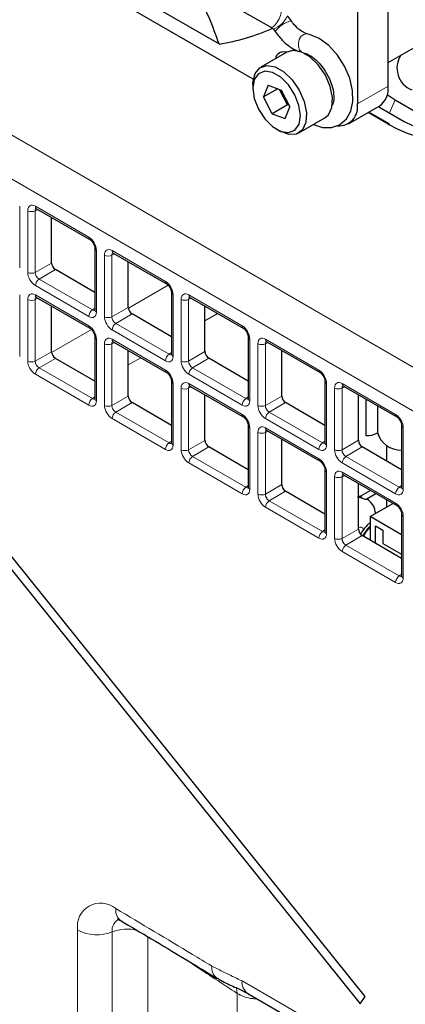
# Paper-space layout 'Blatt2' of a CAD drawing. Header units: millimetres. Extents: x 5 to 418, y 2 to 292.
# Tile 40 of 68: x 96.64 to 105.53, y 169.3 to 191.97. Entities that reach past the tile are written whole.
import ezdxf

# ---------------------------------------------------------------- set-up
doc = ezdxf.new("R2010")
doc.units = ezdxf.units.MM

psp = doc.layouts.new('Blatt2')

# ---------------------------------------------------------------- linework, layer by layer
at = {"color": 7, "linetype": 'Continuous', "lineweight": 25}
for p, q in [((104.425, 207.175), (104.425, 190.027)), ((105.132, 190.436), (105.132, 193.951)), ((105.132, 190.981), (109.944, 193.759)), ((102.026, 190.596), (97.94, 192.954)), ((98.794, 192.819), (101.238, 191.408)), ((101.355, 192.402), (102.43, 191.797)), ((102.896, 191.947), (102.81, 192.055)), ((102.483, 191.755), (102.529, 191.696)), ((102.798, 191.221), (102.197, 190.874)), ((102.016, 190.474), (102.016, 190.392)), ((102.367, 190.46), (102.262, 190.188)), ((102.367, 190.46), (102.668, 190.348)), ((102.59, 190.377), (102.262, 190.188)), ((102.459, 189.803), (102.262, 190.188)), ((102.813, 190.007), (102.631, 190.361)), ((102.668, 190.348), (102.865, 189.963)), ((105.109, 190.244), (105.292, 190.121)), ((102.813, 190.007), (102.459, 189.803)), ((102.761, 189.691), (102.865, 189.963)), ((102.813, 190.007), (102.83, 190.032)), ((102.849, 189.994), (102.813, 190.007)), ((104.218, 189.569), (104.925, 189.978)), ((104.91, 189.969), (104.974, 189.931)), ((105.292, 190.121), (105.822, 189.815)), ((102.459, 189.803), (102.761, 189.691)), ((105.157, 189.567), (104.685, 189.84)), ((104.974, 189.931), (105.504, 189.625)), ((103.072, 189.359), (103.673, 189.706)), ((102.564, 189.443), (102.634, 189.402)), ((97.03, 187.614), (98.259, 186.905)), ((97.377, 186.366), (97.377, 187.414)), ((98.373, 186.707), (98.373, 185.288)), ((98.798, 186.594), (100.027, 185.884)), ((99.145, 185.345), (99.145, 186.394)), ((104.6, 169.477), (91.197, 186.15)), ((98.373, 185.688), (97.465, 186.213)), ((91.083, 185.987), (104.486, 169.313)), ((100.141, 185.687), (100.141, 184.268)), ((97.03, 185.573), (98.259, 184.864)), ((100.566, 185.573), (101.795, 184.864)), ((97.377, 184.324), (97.377, 185.373)), ((100.912, 184.325), (100.912, 185.373)), ((100.141, 184.668), (99.233, 185.192)), ((98.373, 184.666), (98.373, 183.247)), ((98.798, 184.552), (100.027, 183.843)), ((101.909, 184.666), (101.909, 183.247)), ((102.334, 184.553), (103.563, 183.843)), ((99.145, 183.304), (99.145, 184.352)), ((102.68, 183.304), (102.68, 184.353)), ((98.373, 183.647), (97.465, 184.171)), ((101.909, 183.647), (101.001, 184.172)), ((100.141, 183.646), (100.141, 182.226)), ((103.677, 183.646), (103.677, 182.227)), ((100.566, 183.532), (101.795, 182.823)), ((104.101, 183.532), (105.33, 182.823)), ((100.912, 182.283), (100.912, 183.332)), ((104.448, 182.284), (104.448, 183.332)), ((104.618, 183.234), (104.618, 182.392)), ((100.141, 182.627), (99.233, 183.151)), ((103.677, 182.627), (102.768, 183.151)), ((104.884, 183.08), (104.884, 182.463)), ((101.909, 182.625), (101.909, 181.206)), ((102.334, 182.511), (103.563, 181.802)), ((105.444, 182.625), (105.444, 181.206)), ((102.68, 181.263), (102.68, 182.311)), ((101.909, 181.606), (101.001, 182.13)), ((105.444, 181.606), (104.536, 182.131)), ((105.097, 182.167), (105.097, 181.807)), ((103.677, 181.605), (103.677, 180.185)), ((104.101, 181.491), (105.33, 180.782)), ((104.448, 180.242), (104.448, 181.291)), ((104.724, 181.131), (104.455, 180.976)), ((103.677, 180.586), (102.768, 181.11)), ((104.629, 180.932), (104.849, 181.059)), ((105.097, 180.916), (105.097, 180.748)), ((104.716, 180.529), (105.242, 180.832)), ((104.716, 180.529), (104.716, 179.985)), ((105.444, 180.109), (104.716, 180.529)), ((105.444, 180.584), (105.444, 179.165)), ((104.84, 180.315), (105.008, 180.218)), ((104.84, 179.914), (104.84, 180.315)), ((105.008, 180.218), (105.008, 179.912)), ((105.444, 179.565), (104.536, 180.089)), ((105.008, 179.912), (105.444, 179.66)), ((101.896, 169.551), (112.762, 163.278)), ((104.486, 169.313), (104.6, 169.477))]:
    psp.add_line(p, q, dxfattribs=at)
at = {"color": 7, "linetype": 'Continuous', "lineweight": 18}
for p, q in [((70.302, 204.409), (113.067, 179.721)), ((112.633, 178.96), (69.868, 203.648)), ((104.425, 190.027), (105.132, 190.436)), ((105.292, 190.121), (105.166, 189.82)), ((105.131, 189.564), (104.67, 189.831)), ((96.642, 187.677), (96.642, 186.258)), ((96.828, 186.151), (96.828, 187.57)), ((97.062, 187.596), (97, 187.567)), ((97, 187.567), (97, 186.148)), ((97.004, 187.672), (98.233, 186.962)), ((98.41, 186.656), (98.41, 185.237)), ((98.83, 186.575), (98.768, 186.547)), ((98.772, 186.651), (100.001, 185.942)), ((97, 186.148), (97.377, 186.366)), ((98.596, 185.13), (98.596, 186.549)), ((98.768, 186.547), (98.768, 185.127)), ((97.465, 186.213), (97.088, 185.995)), ((97.088, 185.995), (98.317, 185.286)), ((98.233, 185.135), (97.004, 185.845)), ((99.146, 185.325), (100.063, 185.854)), ((96.642, 185.636), (96.642, 184.216)), ((96.828, 184.109), (96.828, 185.528)), ((97.062, 185.555), (97, 185.526)), ((97, 185.526), (97, 184.107)), ((97.004, 185.63), (98.233, 184.921)), ((100.178, 185.636), (100.178, 184.217)), ((100.363, 184.11), (100.363, 185.529)), ((100.598, 185.555), (100.535, 185.526)), ((100.535, 185.526), (100.535, 184.107)), ((100.54, 185.631), (101.769, 184.921)), ((98.317, 185.286), (98.373, 185.325)), ((98.768, 185.127), (99.145, 185.345)), ((100.912, 185.038), (101.202, 185.206)), ((99.233, 185.192), (98.856, 184.975)), ((98.856, 184.975), (100.085, 184.265)), ((97.378, 184.305), (98.295, 184.834)), ((100.001, 184.115), (98.772, 184.824)), ((98.41, 184.615), (98.41, 183.196)), ((98.83, 184.534), (98.768, 184.505)), ((98.772, 184.61), (100.001, 183.9)), ((101.945, 184.615), (101.945, 183.196)), ((102.366, 184.534), (102.303, 184.505)), ((102.308, 184.61), (103.537, 183.901)), ((97, 184.107), (97.377, 184.324)), ((98.596, 183.089), (98.596, 184.508)), ((98.768, 184.505), (98.768, 183.086)), ((100.085, 184.265), (100.141, 184.305)), ((100.535, 184.107), (100.912, 184.325)), ((102.131, 183.089), (102.131, 184.508)), ((102.303, 184.505), (102.303, 183.086)), ((97.465, 184.171), (97.088, 183.954)), ((99.145, 184.018), (99.434, 184.185)), ((101.001, 184.172), (100.624, 183.954)), ((97.088, 183.954), (98.317, 183.244)), ((100.624, 183.954), (101.853, 183.245)), ((98.233, 183.094), (97.004, 183.803)), ((101.769, 183.094), (100.54, 183.804)), ((100.178, 183.595), (100.178, 182.175)), ((100.363, 182.068), (100.363, 183.487)), ((100.598, 183.513), (100.535, 183.485)), ((100.535, 183.485), (100.535, 182.066)), ((100.54, 183.589), (101.769, 182.88)), ((103.713, 183.595), (103.713, 182.176)), ((103.899, 182.068), (103.899, 183.488)), ((104.133, 183.514), (104.071, 183.485)), ((104.071, 183.485), (104.071, 182.066)), ((104.076, 183.59), (105.304, 182.88)), ((98.317, 183.244), (98.373, 183.284)), ((98.768, 183.086), (99.145, 183.304)), ((101.853, 183.245), (101.909, 183.284)), ((102.303, 183.086), (102.68, 183.304)), ((99.233, 183.151), (98.856, 182.933)), ((98.856, 182.933), (100.085, 182.224)), ((102.768, 183.151), (102.392, 182.934)), ((102.392, 182.934), (103.62, 182.224)), ((100.001, 182.073), (98.772, 182.783)), ((103.537, 182.074), (102.308, 182.783)), ((101.945, 182.574), (101.945, 181.155)), ((102.366, 182.493), (102.303, 182.464)), ((102.308, 182.569), (103.537, 181.859)), ((105.481, 182.574), (105.481, 181.155)), ((100.085, 182.224), (100.141, 182.263)), ((100.535, 182.066), (100.912, 182.283)), ((102.131, 181.048), (102.131, 182.467)), ((102.303, 182.464), (102.303, 181.045)), ((103.62, 182.224), (103.677, 182.264)), ((104.071, 182.066), (104.448, 182.284)), ((101.001, 182.13), (100.624, 181.913)), ((104.536, 182.131), (104.159, 181.913)), ((100.624, 181.913), (101.853, 181.203)), ((104.159, 181.913), (105.388, 181.204)), ((101.769, 181.053), (100.54, 181.762)), ((105.304, 181.053), (104.076, 181.763)), ((103.713, 181.553), (103.713, 180.134)), ((103.899, 180.027), (103.899, 181.446)), ((104.133, 181.472), (104.071, 181.444)), ((104.071, 181.444), (104.071, 180.025)), ((104.076, 181.548), (105.304, 180.839)), ((101.853, 181.203), (101.909, 181.243)), ((102.303, 181.045), (102.68, 181.263)), ((105.388, 181.204), (105.444, 181.243)), ((102.768, 181.11), (102.392, 180.892)), ((102.392, 180.892), (103.62, 180.183)), ((104.448, 180.959), (104.498, 180.968)), ((103.537, 180.032), (102.308, 180.742)), ((105.481, 180.533), (105.481, 179.114)), ((103.62, 180.183), (103.677, 180.222)), ((104.071, 180.025), (104.448, 180.242)), ((104.536, 180.089), (104.159, 179.872)), ((104.159, 179.872), (105.388, 179.162)), ((105.304, 179.012), (104.076, 179.721)), ((105.388, 179.162), (105.444, 179.202)), ((97.977, 168.404), (97.977, 171.007)), ((98.773, 170.965), (98.773, 168.361)), ((99.597, 170.854), (99.597, 168.302)), ((101.767, 169.837), (112.633, 163.564)), ((101.653, 166.932), (101.653, 169.55))]:
    psp.add_line(p, q, dxfattribs=at)
at = {"color": 7, "linetype": 'Continuous', "lineweight": 18, "flags": 128}
for points in [[(102.43, 191.797), (102.442, 191.793), (102.481, 191.806), (102.529, 191.847), (102.578, 191.91), (102.621, 191.985), (102.652, 192.061), (102.666, 192.126), (102.66, 192.171), (102.648, 192.184)], [(103.135, 191.226), (103.092, 191.274), (103.066, 191.347), (103.064, 191.432), (103.086, 191.515), (103.13, 191.585), (103.189, 191.63), (103.253, 191.644), (103.271, 191.641)], [(101.653, 169.55), (101.647, 169.625), (101.632, 169.688)]]:
    psp.add_lwpolyline(points, dxfattribs=at)
at = {"color": 7, "linetype": 'Continuous', "lineweight": 25, "flags": 128}
for points in [[(103.411, 189.555), (103.62, 189.487), (103.828, 189.485), (104.014, 189.55), (104.172, 189.684), (104.273, 189.864), (104.322, 190.083), (104.315, 190.341), (104.249, 190.621), (104.13, 190.897), (103.966, 191.152), (103.766, 191.37), (103.54, 191.536), (103.318, 191.63), (103.27, 191.641), (103.27, 191.641)], [(102.553, 191.08), (102.551, 191.115), (102.575, 191.169), (102.628, 191.21), (102.703, 191.232), (102.788, 191.231), (102.809, 191.227)], [(103.127, 191.229), (102.935, 191.261), (102.798, 191.221)], [(103.673, 189.706), (103.757, 189.778), (103.837, 189.948), (103.851, 190.174), (103.799, 190.431), (103.686, 190.692), (103.524, 190.928), (103.331, 191.114), (103.127, 191.229)], [(102.016, 190.474), (102.017, 190.524), (102.065, 190.725), (102.175, 190.86), (102.334, 190.914), (102.526, 190.882)], [(102.526, 190.882), (102.73, 190.767), (102.923, 190.581), (103.085, 190.345), (103.198, 190.084), (103.25, 189.827), (103.236, 189.601), (103.156, 189.431), (103.019, 189.335), (102.841, 189.324), (102.641, 189.398), (102.634, 189.402)], [(102.468, 190.754), (102.289, 190.782), (102.143, 190.724), (102.049, 190.589), (102.016, 190.391), (102.049, 190.156), (102.144, 189.91), (102.29, 189.685), (102.469, 189.507), (102.659, 189.397), (102.838, 189.369), (102.984, 189.427), (103.079, 189.562), (103.112, 189.76), (103.078, 189.995), (102.983, 190.241), (102.837, 190.466), (102.658, 190.644), (102.468, 190.754)]]:
    psp.add_lwpolyline(points, dxfattribs=at)
at = {"color": 7, "linetype": 'Continuous', "lineweight": 18}
for centre, radius, start, end in [((102.312, 192.268), 0.542, 288.443, 336.8875), ((103.109, 191.243), 0.736, 106.8684, 142.0124), ((105.146, 189.545), 0.0243, 64.3317, 128.3121), ((96.917, 187.742), 0.194, 242.7384, 295.5295), ((97.066, 187.665), 0.062, 173.888, 234.7998), ((98.295, 186.956), 0.0623, 173.9725, 233.8675), ((98.435, 186.713), 0.0623, 186.2479, 246.0218), ((98.834, 186.644), 0.062, 173.888, 234.7998), ((98.684, 186.721), 0.194, 242.7384, 295.5295), ((96.917, 186.323), 0.194, 242.7384, 295.5295), ((97.198, 185.836), 0.193, 124.4666, 177.2658), ((100.063, 185.935), 0.0623, 173.9725, 233.8675), ((100.203, 185.693), 0.0623, 186.2479, 246.0218), ((96.917, 185.7), 0.194, 242.7384, 295.5295), ((97.064, 185.623), 0.0603, 172.9554, 235.7325), ((100.452, 185.701), 0.194, 242.7384, 295.5295), ((100.602, 185.624), 0.062, 173.888, 234.7998), ((98.427, 185.126), 0.193, 124.4666, 177.2658), ((98.435, 185.294), 0.0619, 185.2037, 246.1164), ((98.684, 185.302), 0.194, 242.7384, 295.5295), ((98.965, 184.815), 0.193, 124.4666, 177.2658), ((98.293, 184.913), 0.0603, 172.9665, 235.6198), ((101.831, 184.915), 0.0623, 173.9725, 233.8675), ((98.435, 184.672), 0.0623, 186.2479, 246.0218), ((98.832, 184.602), 0.0603, 172.9554, 235.7325), ((101.971, 184.672), 0.0623, 186.2479, 246.0218), ((102.369, 184.603), 0.062, 173.888, 234.7998), ((98.684, 184.68), 0.194, 242.7384, 295.5295), ((102.22, 184.68), 0.194, 242.7384, 295.5295), ((96.917, 184.281), 0.194, 242.7384, 295.5295), ((100.194, 184.106), 0.193, 124.4666, 177.2658), ((100.203, 184.273), 0.0619, 185.2037, 246.1164), ((100.452, 184.282), 0.194, 242.7384, 295.5295), ((97.198, 183.794), 0.193, 124.4666, 177.2658), ((100.061, 183.893), 0.0603, 172.9665, 235.6198), ((100.733, 183.795), 0.193, 124.4666, 177.2658), ((103.599, 183.894), 0.0623, 173.9725, 233.8675), ((100.203, 183.651), 0.0623, 186.2479, 246.0218), ((103.738, 183.652), 0.0623, 186.2479, 246.0218), ((100.452, 183.659), 0.194, 242.7384, 295.5295), ((100.6, 183.582), 0.0603, 172.9554, 235.7325), ((103.988, 183.66), 0.194, 242.7384, 295.5295), ((104.137, 183.583), 0.062, 173.888, 234.7998), ((98.427, 183.085), 0.193, 124.4666, 177.2658), ((98.435, 183.253), 0.0619, 185.2037, 246.1164), ((101.962, 183.085), 0.193, 124.4666, 177.2658), ((101.97, 183.253), 0.0619, 185.2037, 246.1164), ((98.684, 183.261), 0.194, 242.7384, 295.5295), ((98.965, 182.774), 0.193, 124.4666, 177.2658), ((102.22, 183.261), 0.194, 242.7384, 295.5295), ((102.501, 182.774), 0.193, 124.4666, 177.2658), ((101.829, 182.872), 0.0603, 172.9665, 235.6198), ((105.366, 182.874), 0.0623, 173.9725, 233.8675), ((101.971, 182.631), 0.0623, 186.2479, 246.0218), ((102.368, 182.561), 0.0603, 172.9554, 235.7325), ((105.506, 182.631), 0.0623, 186.2479, 246.0218), ((102.22, 182.639), 0.194, 242.7384, 295.5295), ((100.194, 182.064), 0.193, 124.4666, 177.2658), ((100.203, 182.232), 0.0619, 185.2037, 246.1164), ((100.452, 182.24), 0.194, 242.7384, 295.5295), ((103.73, 182.065), 0.193, 124.4666, 177.2658), ((103.738, 182.232), 0.0619, 185.2037, 246.1164), ((103.988, 182.24), 0.194, 242.7384, 295.5295), ((100.733, 181.753), 0.193, 124.4666, 177.2658), ((103.597, 181.852), 0.0603, 172.9665, 235.6198), ((104.269, 181.753), 0.193, 124.4666, 177.2658), ((103.738, 181.61), 0.0623, 186.2479, 246.0218), ((103.988, 181.618), 0.194, 242.7384, 295.5295), ((104.135, 181.541), 0.0603, 172.9554, 235.7325), ((101.962, 181.044), 0.193, 124.4666, 177.2658), ((101.97, 181.212), 0.0619, 185.2037, 246.1164), ((105.498, 181.044), 0.193, 124.4666, 177.2658), ((105.506, 181.212), 0.0619, 185.2037, 246.1164), ((102.22, 181.22), 0.194, 242.7384, 295.5295), ((102.501, 180.733), 0.193, 124.4666, 177.2658), ((105.364, 180.831), 0.0603, 172.9665, 235.6198), ((105.506, 180.59), 0.0623, 186.2479, 246.0218), ((103.73, 180.023), 0.193, 124.4666, 177.2658), ((103.738, 180.191), 0.0619, 185.2037, 246.1164), ((103.988, 180.199), 0.194, 242.7384, 295.5295), ((104.269, 179.712), 0.193, 124.4666, 177.2658), ((105.498, 179.003), 0.193, 124.4666, 177.2658), ((105.506, 179.171), 0.0619, 185.2037, 246.1164), ((98.509, 171.092), 0.538, 49.846, 189.0569), ((99.163, 171.469), 0.309, 173.6896, 233.808), ((99.058, 171.001), 0.287, 113.0852, 187.3203), ((98.422, 171.878), 0.978, 242.9174, 291.0042), ((99.128, 170.013), 1.016, 77.1449, 110.4653), ((101.366, 170.141), 0.298, 172.3662, 233.7223), ((102.074, 169.803), 0.309, 173.763, 234.9248)]:
    psp.add_arc(centre, radius, start, end, dxfattribs=at)
at = {"color": 7, "linetype": 'Continuous', "lineweight": 25}
for centre, radius, start, end in [((100.563, 195.957), 4.599, 278.4389, 294.6074), ((105.87, 190.853), 0.534, 146.0472, 249.199), ((104.656, 190.375), 0.48, 304.0564, 7.2558), ((104.003, 189.954), 0.428, 265.4147, 9.7963), ((105.142, 189.547), 0.0251, 354.3177, 54.3701), ((107.047, 192.619), 3.369, 242.7373, 298.4124), ((104.639, 182.881), 0.49, 267.5835, 300.0876), ((105.437, 182.635), 0.579, 197.2325, 270.6862)]:
    psp.add_arc(centre, radius, start, end, dxfattribs=at)
for centre, major_axis, ratio, start_param, end_param in [((107.111, 190.747), (2.8, 0.043), 0.587275, 3.917956, 5.488752), ((97.465, 186.315), (-0.062, 0.108), 0.578965, 0.786849, 2.354907), ((99.233, 185.294), (-0.062, 0.108), 0.578965, 0.786849, 2.354907), ((97.465, 184.273), (-0.062, 0.108), 0.578965, 0.786849, 2.354907), ((101.001, 184.274), (-0.062, 0.108), 0.578965, 0.786849, 2.354907), ((99.233, 183.253), (-0.062, 0.108), 0.578965, 0.786849, 2.354907), ((102.769, 183.253), (-0.062, 0.108), 0.578965, 0.786849, 2.354907), ((101.001, 182.232), (-0.062, 0.108), 0.578965, 0.786849, 2.354907), ((104.536, 182.233), (-0.062, 0.108), 0.578965, 0.786849, 2.354907), ((102.769, 181.212), (-0.062, 0.108), 0.578965, 0.786849, 2.354907), ((104.536, 180.191), (-0.062, 0.108), 0.578965, 0.786849, 2.354907)]:
    psp.add_ellipse(centre, major_axis=major_axis, ratio=ratio, start_param=start_param, end_param=end_param, dxfattribs=at)
at = {"color": 7, "linetype": 'Continuous', "lineweight": 18}
for centre, major_axis, ratio, start_param, end_param in [((97.005, 187.467), (-0.125, 0.217), 0.575802, 5.499237, 7.067295), ((97.093, 187.518), (-0.073, 0.103), 0.569649, 6.163641, 7.016731), ((98.233, 186.758), (-0.125, 0.217), 0.578965, 3.928442, 5.496499), ((98.773, 186.446), (-0.125, 0.217), 0.575802, 5.499237, 7.067295), ((98.861, 186.497), (-0.073, 0.103), 0.569649, 6.163641, 7.016731), ((97.005, 186.049), (-0.125, 0.217), 0.578965, 0.786849, 2.354907), ((97.093, 186.1), (-0.062, 0.108), 0.642476, 0.786856, 2.354913), ((100.001, 185.737), (-0.125, 0.217), 0.578965, 3.928442, 5.496499), ((97.005, 185.426), (-0.125, 0.217), 0.575802, 5.499237, 7.067295), ((100.54, 185.426), (-0.125, 0.217), 0.575802, 5.499237, 7.067295), ((97.093, 185.477), (-0.073, 0.103), 0.569649, 6.163641, 7.016731), ((100.629, 185.477), (-0.073, 0.103), 0.569649, 6.163641, 7.016731), ((98.233, 185.34), (-0.125, 0.217), 0.575802, 2.357645, 3.925702), ((98.321, 185.391), (-0.053, 0.115), 0.56964, 2.408205, 3.2431), ((98.773, 185.028), (-0.125, 0.217), 0.578965, 0.786849, 2.354907), ((98.861, 185.079), (-0.062, 0.108), 0.642476, 0.786856, 2.354913), ((98.233, 184.717), (-0.125, 0.217), 0.578965, 3.928442, 5.496499), ((101.768, 184.717), (-0.125, 0.217), 0.578965, 3.928442, 5.496499), ((98.773, 184.405), (-0.125, 0.217), 0.575802, 5.499237, 7.067295), ((98.861, 184.456), (-0.073, 0.103), 0.569649, 6.163641, 7.016731), ((102.308, 184.405), (-0.125, 0.217), 0.575802, 5.499237, 7.067295), ((102.397, 184.456), (-0.073, 0.103), 0.569649, 6.163641, 7.016731), ((97.005, 184.008), (-0.125, 0.217), 0.578965, 0.786849, 2.354907), ((97.093, 184.059), (-0.062, 0.108), 0.642476, 0.786856, 2.354913), ((100.001, 184.32), (-0.125, 0.217), 0.575802, 2.357645, 3.925702), ((100.089, 184.371), (-0.053, 0.115), 0.56964, 2.408205, 3.2431), ((100.54, 184.008), (-0.125, 0.217), 0.578965, 0.786849, 2.354907), ((100.629, 184.059), (-0.062, 0.108), 0.642476, 0.786856, 2.354913), ((100.001, 183.696), (-0.125, 0.217), 0.578965, 3.928442, 5.496499), ((103.536, 183.696), (-0.125, 0.217), 0.578965, 3.928442, 5.496499), ((100.54, 183.384), (-0.125, 0.217), 0.575802, 5.499237, 7.067295), ((104.076, 183.385), (-0.125, 0.217), 0.575802, 5.499237, 7.067295), ((100.629, 183.436), (-0.073, 0.103), 0.569649, 6.163641, 7.016731), ((104.164, 183.436), (-0.073, 0.103), 0.569649, 6.163641, 7.016731), ((98.233, 183.299), (-0.125, 0.217), 0.575802, 2.357645, 3.925702), ((98.321, 183.35), (-0.053, 0.115), 0.56964, 2.408205, 3.2431), ((101.768, 183.299), (-0.125, 0.217), 0.575802, 2.357645, 3.925702), ((101.857, 183.35), (-0.053, 0.115), 0.56964, 2.408205, 3.2431), ((98.773, 182.987), (-0.125, 0.217), 0.578965, 0.786849, 2.354907), ((98.861, 183.038), (-0.062, 0.108), 0.642476, 0.786856, 2.354913), ((102.308, 182.987), (-0.125, 0.217), 0.578965, 0.786849, 2.354907), ((102.397, 183.038), (-0.062, 0.108), 0.642476, 0.786856, 2.354913), ((101.768, 182.676), (-0.125, 0.217), 0.578965, 3.928442, 5.496499), ((105.304, 182.676), (-0.125, 0.217), 0.578965, 3.928442, 5.496499), ((102.308, 182.364), (-0.125, 0.217), 0.575802, 5.499237, 7.067295), ((102.397, 182.415), (-0.073, 0.103), 0.569649, 6.163641, 7.016731), ((100.001, 182.278), (-0.125, 0.217), 0.575802, 2.357645, 3.925702), ((100.089, 182.329), (-0.053, 0.115), 0.56964, 2.408205, 3.2431), ((100.54, 181.967), (-0.125, 0.217), 0.578965, 0.786849, 2.354907), ((100.629, 182.018), (-0.062, 0.108), 0.642476, 0.786856, 2.354913), ((103.536, 182.278), (-0.125, 0.217), 0.575802, 2.357645, 3.925702), ((103.625, 182.33), (-0.053, 0.115), 0.56964, 2.408205, 3.2431), ((104.076, 181.967), (-0.125, 0.217), 0.578965, 0.786849, 2.354907), ((104.164, 182.018), (-0.062, 0.108), 0.642476, 0.786856, 2.354913), ((103.536, 181.655), (-0.125, 0.217), 0.578965, 3.928442, 5.496499), ((104.076, 181.343), (-0.125, 0.217), 0.575802, 5.499237, 7.067295), ((104.164, 181.394), (-0.073, 0.103), 0.569649, 6.163641, 7.016731), ((101.768, 181.258), (-0.125, 0.217), 0.575802, 2.357645, 3.925702), ((101.857, 181.309), (-0.053, 0.115), 0.56964, 2.408205, 3.2431), ((105.304, 181.258), (-0.125, 0.217), 0.575802, 2.357645, 3.925702), ((105.392, 181.309), (-0.053, 0.115), 0.56964, 2.408205, 3.2431), ((102.308, 180.946), (-0.125, 0.217), 0.578965, 0.786849, 2.354907), ((102.397, 180.997), (-0.062, 0.108), 0.642476, 0.786856, 2.354913), ((105.304, 180.635), (-0.125, 0.217), 0.578965, 3.928442, 5.496499), ((103.536, 180.237), (-0.125, 0.217), 0.575802, 2.357645, 3.925702), ((103.625, 180.288), (-0.053, 0.115), 0.56964, 2.408205, 3.2431), ((104.076, 179.926), (-0.125, 0.217), 0.578965, 0.786849, 2.354907), ((104.164, 179.977), (-0.062, 0.108), 0.642476, 0.786856, 2.354913), ((105.304, 179.217), (-0.125, 0.217), 0.575802, 2.357645, 3.925702), ((105.392, 179.268), (-0.053, 0.115), 0.56964, 2.408205, 3.2431)]:
    psp.add_ellipse(centre, major_axis=major_axis, ratio=ratio, start_param=start_param, end_param=end_param, dxfattribs=at)
at = {"color": 7, "linetype": 'Continuous', "lineweight": 25}
for points, knots in [([(101.238, 191.408), (101.091, 191.814), (100.899, 192.342), (100.553, 192.842), (100.473, 192.958)], [0, 0, 0, 0, 0.769208, 1, 1, 1, 1]), ([(102.43, 191.797), (102.442, 191.79), (102.46, 191.778), (102.477, 191.761), (102.483, 191.754)], [0, 0, 0, 0, 0.635006, 1, 1, 1, 1]), ([(103.27, 191.641), (103.254, 191.646), (103.208, 191.658), (103.101, 191.719), (102.984, 191.827), (102.92, 191.914), (102.896, 191.947)], [0, 0, 0, 0, 0.166696, 0.47718, 0.799668, 1, 1, 1, 1]), ([(102.529, 191.696), (102.559, 191.656), (102.644, 191.538), (102.813, 191.377), (102.982, 191.266), (103.084, 191.236), (103.109, 191.229)], [0, 0, 0, 0, 0.184012, 0.531558, 0.887639, 1, 1, 1, 1]), ([(103.181, 191.206), (103.201, 191.201), (103.261, 191.185), (103.388, 191.115), (103.545, 190.973), (103.689, 190.785), (103.802, 190.569), (103.87, 190.35), (103.888, 190.16), (103.868, 190.035), (103.848, 190.004), (103.841, 189.995)], [0, 0, 0, 0, 0.063028, 0.186689, 0.311521, 0.438436, 0.566772, 0.694697, 0.820084, 0.942188, 1, 1, 1, 1]), ([(97.014, 187.621), (97.015, 187.622), (97.015, 187.622), (97.025, 187.617), (97.03, 187.614)], [0, 0, 0, 0, 0.511658, 1, 1, 1, 1]), ([(98.259, 186.905), (98.267, 186.9), (98.283, 186.89), (98.312, 186.859), (98.34, 186.82), (98.361, 186.774), (98.372, 186.733), (98.373, 186.715), (98.373, 186.707)], [0, 0, 0, 0, 0.155419, 0.319081, 0.497627, 0.684711, 0.870071, 1, 1, 1, 1]), ([(98.782, 186.601), (98.782, 186.601), (98.783, 186.601), (98.793, 186.596), (98.798, 186.594)], [0, 0, 0, 0, 0.511658, 1, 1, 1, 1]), ([(100.027, 185.884), (100.035, 185.879), (100.05, 185.869), (100.08, 185.839), (100.107, 185.799), (100.129, 185.753), (100.14, 185.713), (100.141, 185.694), (100.141, 185.687)], [0, 0, 0, 0, 0.155419, 0.319081, 0.497627, 0.684711, 0.870071, 1, 1, 1, 1]), ([(97.014, 185.58), (97.015, 185.58), (97.015, 185.58), (97.025, 185.575), (97.03, 185.573)], [0, 0, 0, 0, 0.511658, 1, 1, 1, 1]), ([(100.55, 185.58), (100.55, 185.58), (100.551, 185.581), (100.561, 185.576), (100.566, 185.573)], [0, 0, 0, 0, 0.511658, 1, 1, 1, 1]), ([(98.373, 185.288), (98.373, 185.282), (98.372, 185.27), (98.372, 185.271), (98.372, 185.271)], [0, 0, 0, 0, 0.588163, 1, 1, 1, 1]), ([(98.259, 184.864), (98.267, 184.859), (98.283, 184.848), (98.312, 184.818), (98.34, 184.778), (98.361, 184.732), (98.372, 184.692), (98.373, 184.674), (98.373, 184.666)], [0, 0, 0, 0, 0.155419, 0.319081, 0.497627, 0.684711, 0.870071, 1, 1, 1, 1]), ([(101.795, 184.864), (101.802, 184.859), (101.818, 184.849), (101.847, 184.818), (101.875, 184.779), (101.897, 184.733), (101.908, 184.692), (101.908, 184.674), (101.909, 184.666)], [0, 0, 0, 0, 0.155419, 0.319081, 0.497627, 0.684711, 0.870071, 1, 1, 1, 1]), ([(98.782, 184.56), (98.782, 184.56), (98.783, 184.56), (98.793, 184.555), (98.798, 184.552)], [0, 0, 0, 0, 0.511658, 1, 1, 1, 1]), ([(102.318, 184.56), (102.318, 184.56), (102.318, 184.56), (102.329, 184.555), (102.334, 184.553)], [0, 0, 0, 0, 0.511658, 1, 1, 1, 1]), ([(100.141, 184.268), (100.14, 184.261), (100.139, 184.25), (100.139, 184.25), (100.139, 184.251)], [0, 0, 0, 0, 0.588163, 1, 1, 1, 1]), ([(100.027, 183.843), (100.035, 183.838), (100.05, 183.828), (100.08, 183.798), (100.107, 183.758), (100.129, 183.712), (100.14, 183.671), (100.141, 183.653), (100.141, 183.646)], [0, 0, 0, 0, 0.155419, 0.319081, 0.497627, 0.684711, 0.870071, 1, 1, 1, 1]), ([(103.563, 183.843), (103.57, 183.838), (103.586, 183.828), (103.615, 183.798), (103.643, 183.758), (103.665, 183.712), (103.675, 183.671), (103.676, 183.653), (103.677, 183.646)], [0, 0, 0, 0, 0.155419, 0.319081, 0.497627, 0.684711, 0.870071, 1, 1, 1, 1]), ([(100.55, 183.539), (100.55, 183.539), (100.551, 183.539), (100.561, 183.534), (100.566, 183.532)], [0, 0, 0, 0, 0.511658, 1, 1, 1, 1]), ([(104.085, 183.539), (104.086, 183.539), (104.086, 183.54), (104.096, 183.535), (104.101, 183.532)], [0, 0, 0, 0, 0.511658, 1, 1, 1, 1]), ([(98.373, 183.247), (98.373, 183.24), (98.372, 183.229), (98.372, 183.23), (98.372, 183.23)], [0, 0, 0, 0, 0.588163, 1, 1, 1, 1]), ([(101.909, 183.247), (101.908, 183.241), (101.907, 183.229), (101.907, 183.23), (101.907, 183.23)], [0, 0, 0, 0, 0.588163, 1, 1, 1, 1]), ([(101.795, 182.823), (101.802, 182.818), (101.818, 182.807), (101.847, 182.777), (101.875, 182.737), (101.897, 182.691), (101.908, 182.651), (101.908, 182.633), (101.909, 182.625)], [0, 0, 0, 0, 0.155419, 0.319081, 0.497627, 0.684711, 0.870071, 1, 1, 1, 1]), ([(105.33, 182.823), (105.338, 182.818), (105.354, 182.808), (105.383, 182.777), (105.411, 182.737), (105.432, 182.692), (105.443, 182.651), (105.444, 182.633), (105.444, 182.625)], [0, 0, 0, 0, 0.155419, 0.319081, 0.497627, 0.684711, 0.870071, 1, 1, 1, 1]), ([(102.318, 182.519), (102.318, 182.519), (102.318, 182.519), (102.329, 182.514), (102.334, 182.511)], [0, 0, 0, 0, 0.511658, 1, 1, 1, 1]), ([(100.141, 182.226), (100.14, 182.22), (100.139, 182.208), (100.139, 182.209), (100.139, 182.209)], [0, 0, 0, 0, 0.588163, 1, 1, 1, 1]), ([(103.677, 182.227), (103.676, 182.22), (103.675, 182.209), (103.675, 182.209), (103.675, 182.21)], [0, 0, 0, 0, 0.588163, 1, 1, 1, 1]), ([(103.563, 181.802), (103.57, 181.797), (103.586, 181.787), (103.615, 181.757), (103.643, 181.717), (103.665, 181.671), (103.675, 181.63), (103.676, 181.612), (103.677, 181.605)], [0, 0, 0, 0, 0.155419, 0.319081, 0.497627, 0.684711, 0.870071, 1, 1, 1, 1]), ([(104.085, 181.498), (104.086, 181.498), (104.086, 181.498), (104.096, 181.493), (104.101, 181.491)], [0, 0, 0, 0, 0.5116579, 1, 1, 1, 1]), ([(101.909, 181.206), (101.908, 181.199), (101.907, 181.188), (101.907, 181.189), (101.907, 181.189)], [0, 0, 0, 0, 0.588163, 1, 1, 1, 1]), ([(105.444, 181.206), (105.444, 181.2), (105.443, 181.188), (105.443, 181.189), (105.443, 181.189)], [0, 0, 0, 0, 0.588163, 1, 1, 1, 1]), ([(104.524, 180.977), (104.515, 180.98), (104.487, 180.992), (104.453, 180.987), (104.43, 180.984)], [0, 0, 0, 0, 0.306491, 1, 1, 1, 1]), ([(104.511, 180.982), (104.51, 180.983), (104.509, 180.983), (104.495, 180.986), (104.479, 180.989), (104.473, 180.987), (104.476, 180.983), (104.479, 180.98), (104.481, 180.978)], [0, 0, 0, 0, 0.02927, 0.032854, 0.51673, 0.772654, 0.889992, 1, 1, 1, 1]), ([(104.498, 180.968), (104.495, 180.97), (104.489, 180.972), (104.483, 180.976), (104.481, 180.978), (104.481, 180.978)], [0, 0, 0, 0, 0.397217, 0.807408, 1, 1, 1, 1]), ([(104.498, 180.968), (104.503, 180.966), (104.512, 180.963), (104.531, 180.954), (104.562, 180.94), (104.597, 180.931), (104.623, 180.929), (104.627, 180.932), (104.628, 180.933)], [0, 0, 0, 0, 0.069116, 0.142864, 0.307838, 0.613094, 0.918918, 1, 1, 1, 1]), ([(104.841, 180.601), (104.84, 180.616), (104.835, 180.697), (104.778, 180.825), (104.693, 180.894), (104.648, 180.931)], [0, 0, 0, 0, 0.099505, 0.523758, 1, 1, 1, 1]), ([(105.33, 180.782), (105.338, 180.776), (105.354, 180.766), (105.383, 180.736), (105.411, 180.696), (105.432, 180.65), (105.443, 180.61), (105.444, 180.591), (105.444, 180.584)], [0, 0, 0, 0, 0.155419, 0.319081, 0.497627, 0.684711, 0.870071, 1, 1, 1, 1]), ([(104.716, 180.384), (104.698, 180.37), (104.625, 180.313), (104.55, 180.22), (104.507, 180.14), (104.498, 180.123)], [0, 0, 0, 0, 0.21835, 0.836716, 1, 1, 1, 1]), ([(103.677, 180.185), (103.676, 180.179), (103.675, 180.167), (103.675, 180.168), (103.675, 180.168)], [0, 0, 0, 0, 0.588163, 1, 1, 1, 1]), ([(105.444, 179.165), (105.444, 179.158), (105.443, 179.147), (105.443, 179.148), (105.443, 179.148)], [0, 0, 0, 0, 0.588163, 1, 1, 1, 1]), ([(98.902, 171.257), (98.9, 171.257), (98.896, 171.258), (98.941, 171.243), (98.976, 171.223), (98.98, 171.22)], [0, 0, 0, 0, 0.332281, 0.912626, 1, 1, 1, 1]), ([(98.98, 171.219), (99.212, 171.083), (99.948, 170.649), (100.684, 170.202), (101.189, 169.895)], [0, 0, 0, 0, 0.314558, 1, 1, 1, 1]), ([(101.192, 169.904), (101.219, 169.886), (101.355, 169.8), (101.587, 169.701), (101.785, 169.615), (101.878, 169.56), (101.896, 169.55)], [0, 0, 0, 0, 0.110678, 0.542196, 0.911843, 1, 1, 1, 1])]:
    psp.add_open_spline(points, degree=3, knots=knots, dxfattribs=at)
at = {"color": 7, "linetype": 'Continuous', "lineweight": 18}
for points, knots in [([(104.562, 180.218), (104.561, 180.228), (104.558, 180.255), (104.532, 180.281), (104.491, 180.29), (104.459, 180.276), (104.442, 180.269)], [0, 0, 0, 0, 0.162535, 0.44169, 0.720845, 1, 1, 1, 1]), ([(104.716, 180.308), (104.69, 180.281), (104.629, 180.219), (104.582, 180.14), (104.556, 180.096)], [0, 0, 0, 0, 0.444376, 1, 1, 1, 1]), ([(104.572, 180.085), (104.599, 180.129), (104.642, 180.2), (104.696, 180.257), (104.716, 180.278)], [0, 0, 0, 0, 0.621288, 1, 1, 1, 1]), ([(98.856, 171.503), (99.445, 171.153), (100.183, 170.715), (100.921, 170.27), (101.07, 170.18)], [0, 0, 0, 0, 0.798254, 1, 1, 1, 1]), ([(101.653, 169.55), (101.311, 169.774), (100.913, 170.035), (100.516, 170.298), (100.459, 170.335)], [0, 0, 0, 0, 0.856322, 1, 1, 1, 1]), ([(101.07, 170.18), (101.186, 170.122), (101.419, 170.005), (101.651, 169.893), (101.767, 169.837)], [0, 0, 0, 0, 0.499717, 1, 1, 1, 1]), ([(102.109, 169.428), (102.077, 169.428), (101.975, 169.428), (101.808, 169.468), (101.704, 169.523), (101.653, 169.55)], [0, 0, 0, 0, 0.184696, 0.592363, 1, 1, 1, 1])]:
    psp.add_open_spline(points, degree=3, knots=knots, dxfattribs=at)

doc.saveas('drawing.dxf')
